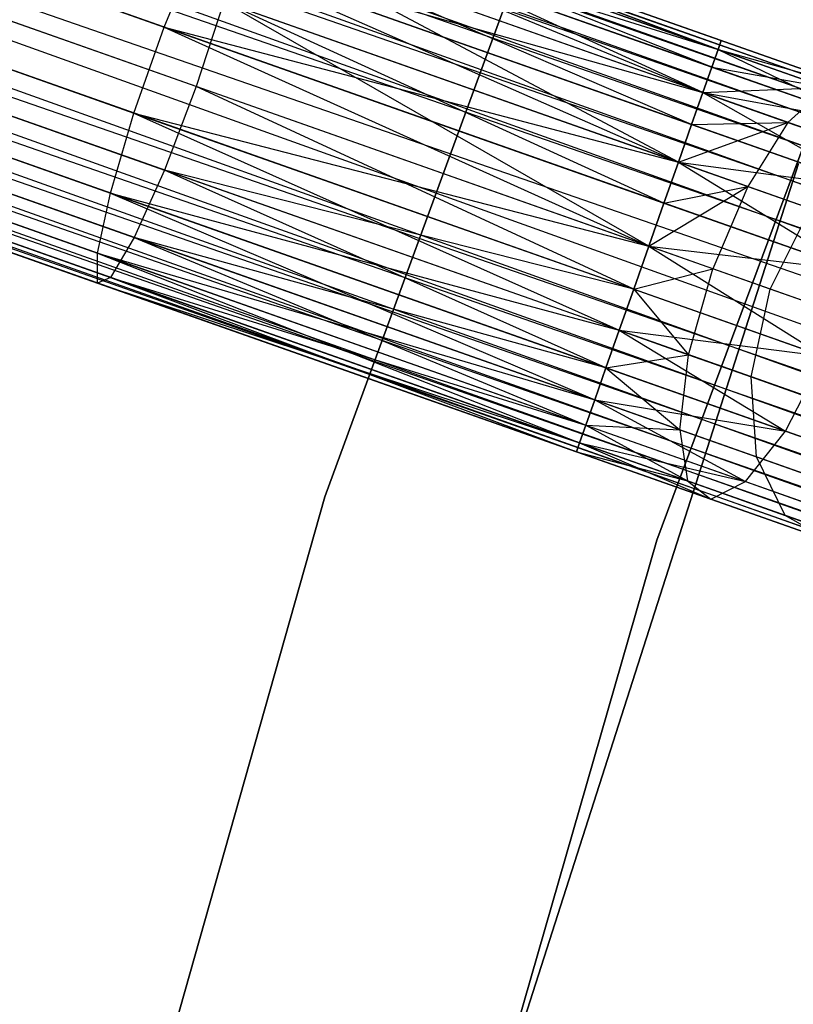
# Model space of a CAD drawing. Extents: x -102 to 102, y -101 to 102.
# Tile 151 of 256: x -61.78 to -58.25, y 17.28 to 21.77. Entities that reach past the tile are written whole.
import ezdxf

# ---------------------------------------------------------------- set-up
doc = ezdxf.new("R2010")
doc.units = 0
doc.header["$LTSCALE"] = 25.4
doc.layers.get('0').update_dxf_attribs({"linetype": 'CONTINUOUS'})

# ---------------------------------------------------------------- blocks, each defined once
blk = doc.blocks.new('NL2500011659_STL')
at = {"color": 0}
for p, q in [((-75.7226, 27.721, -7.3955), (-40.4665, 15.2973, -7.6045)), ((-40.4665, 15.2973, -7.3955), (-75.7226, 27.721, -7.3955)), ((-75.7226, 27.721, -7.3955), (-40.4665, 15.2973, -7.6045)), ((-40.481, 15.2563, -7.191), (-75.7226, 27.721, -7.3955)), ((-40.481, 15.2563, -7.191), (-75.7226, 27.721, -7.3955)), ((-40.4665, 15.2973, -7.3955), (-75.7226, 27.721, -7.3955)), ((-75.737, 27.68, -7.809), (-40.5093, 15.1761, -8)), ((-40.4665, 15.2973, -7.6045), (-75.737, 27.68, -7.809)), ((-40.4665, 15.2973, -7.6045), (-75.737, 27.68, -7.809)), ((-40.481, 15.2563, -7.809), (-75.737, 27.68, -7.809)), ((-40.481, 15.2563, -7.809), (-75.737, 27.68, -7.809)), ((-75.737, 27.68, -7.809), (-40.5093, 15.1761, -8)), ((-75.7653, 27.5998, -7), (-40.481, 15.2563, -7.191)), ((-40.5501, 15.0602, -6.8309), (-75.7653, 27.5998, -7)), ((-40.5501, 15.0602, -6.8309), (-75.7653, 27.5998, -7)), ((-40.5093, 15.1761, -7), (-75.7653, 27.5998, -7)), ((-40.5093, 15.1761, -7), (-75.7653, 27.5998, -7)), ((-75.7653, 27.5998, -7), (-40.481, 15.2563, -7.191)), ((-75.8061, 27.4839, -8.1691), (-40.6017, 14.9137, -8.309)), ((-40.5093, 15.1761, -8), (-75.8061, 27.4839, -8.1691)), ((-40.5093, 15.1761, -8), (-75.8061, 27.4839, -8.1691)), ((-40.5501, 15.0602, -8.1691), (-75.8061, 27.4839, -8.1691)), ((-40.5501, 15.0602, -8.1691), (-75.8061, 27.4839, -8.1691)), ((-75.8061, 27.4839, -8.1691), (-40.6017, 14.9137, -8.309)), ((-75.8578, 27.3374, -6.691), (-40.5501, 15.0602, -6.8309)), ((-40.6619, 14.7429, -6.5865), (-75.8578, 27.3374, -6.691)), ((-40.6619, 14.7429, -6.5865), (-75.8578, 27.3374, -6.691)), ((-40.6017, 14.9137, -6.691), (-75.8578, 27.3374, -6.691)), ((-40.6017, 14.9137, -6.691), (-75.8578, 27.3374, -6.691)), ((-75.8578, 27.3374, -6.691), (-40.5501, 15.0602, -6.8309)), ((-75.9179, 27.1667, -8.4135), (-40.728, 14.5554, -8.4782)), ((-40.6017, 14.9137, -8.309), (-75.9179, 27.1667, -8.4135)), ((-40.6017, 14.9137, -8.309), (-75.9179, 27.1667, -8.4135)), ((-40.6619, 14.7429, -8.4135), (-75.9179, 27.1667, -8.4135)), ((-40.6619, 14.7429, -8.4135), (-75.9179, 27.1667, -8.4135)), ((-75.9179, 27.1667, -8.4135), (-40.728, 14.5554, -8.4782)), ((-75.984, 26.9791, -6.5218), (-40.6619, 14.7429, -6.5865)), ((-40.728, 14.5554, -6.5218), (-75.984, 26.9791, -6.5218)), ((-40.728, 14.5554, -6.5218), (-75.984, 26.9791, -6.5218)), ((-75.984, 26.9791, -6.5218), (-40.6619, 14.7429, -6.5865)), ((-40.728, 14.5554, -8.4782), (-76.0531, 26.783, -8.5)), ((-40.7971, 14.3593, -6.5), (-76.0531, 26.783, -6.5)), ((-40.7971, 14.3593, -6.5), (-76.0531, 26.783, -6.5)), ((-40.7971, 14.3593, -8.5), (-76.0531, 26.783, -8.5)), ((-40.728, 14.5554, -8.4782), (-76.0531, 26.783, -8.5)), ((-40.7971, 14.3593, -8.5), (-76.0531, 26.783, -8.5)), ((-40.8662, 14.1632, -8.4782), (-76.0531, 26.783, -8.5)), ((-40.8662, 14.1632, -8.4782), (-76.0531, 26.783, -8.5)), ((-40.9323, 13.9757, -6.5865), (-76.1222, 26.5869, -6.5218)), ((-40.9323, 13.9757, -6.5865), (-76.1222, 26.5869, -6.5218)), ((-40.8662, 14.1632, -6.5218), (-76.1222, 26.5869, -6.5218)), ((-40.8662, 14.1632, -6.5218), (-76.1222, 26.5869, -6.5218)), ((-76.1883, 26.3994, -8.4135), (-40.9924, 13.8049, -8.309)), ((-40.8662, 14.1632, -8.4782), (-76.1883, 26.3994, -8.4135)), ((-40.8662, 14.1632, -8.4782), (-76.1883, 26.3994, -8.4135)), ((-40.9323, 13.9757, -8.4135), (-76.1883, 26.3994, -8.4135)), ((-40.9323, 13.9757, -8.4135), (-76.1883, 26.3994, -8.4135)), ((-76.1883, 26.3994, -8.4135), (-40.9924, 13.8049, -8.309)), ((-76.2485, 26.2287, -6.691), (-40.9323, 13.9757, -6.5865)), ((-41.0441, 13.6584, -6.8309), (-76.2485, 26.2287, -6.691)), ((-41.0441, 13.6584, -6.8309), (-76.2485, 26.2287, -6.691)), ((-40.9924, 13.8049, -6.691), (-76.2485, 26.2287, -6.691)), ((-40.9924, 13.8049, -6.691), (-76.2485, 26.2287, -6.691)), ((-76.2485, 26.2287, -6.691), (-40.9323, 13.9757, -6.5865)), ((-76.3001, 26.0821, -8.1691), (-41.0849, 13.5425, -8)), ((-40.9924, 13.8049, -8.309), (-76.3001, 26.0821, -8.1691)), ((-40.9924, 13.8049, -8.309), (-76.3001, 26.0821, -8.1691)), ((-41.0441, 13.6584, -8.1691), (-76.3001, 26.0821, -8.1691)), ((-41.0441, 13.6584, -8.1691), (-76.3001, 26.0821, -8.1691)), ((-76.3001, 26.0821, -8.1691), (-41.0849, 13.5425, -8)), ((-76.3409, 25.9662, -7), (-41.0441, 13.6584, -6.8309)), ((-41.1132, 13.4623, -7.191), (-76.3409, 25.9662, -7)), ((-41.1132, 13.4623, -7.191), (-76.3409, 25.9662, -7)), ((-41.0849, 13.5425, -7), (-76.3409, 25.9662, -7)), ((-41.0849, 13.5425, -7), (-76.3409, 25.9662, -7)), ((-76.3409, 25.9662, -7), (-41.0441, 13.6584, -6.8309)), ((-76.3692, 25.886, -7.809), (-41.1276, 13.4213, -7.6045)), ((-41.0849, 13.5425, -8), (-76.3692, 25.886, -7.809)), ((-41.0849, 13.5425, -8), (-76.3692, 25.886, -7.809)), ((-41.1132, 13.4623, -7.809), (-76.3692, 25.886, -7.809)), ((-41.1132, 13.4623, -7.809), (-76.3692, 25.886, -7.809)), ((-76.3692, 25.886, -7.809), (-41.1276, 13.4213, -7.6045)), ((-41.1276, 13.4213, -7.3955), (-76.3836, 25.845, -7.3955)), ((-41.1276, 13.4213, -7.6045), (-76.3836, 25.845, -7.3955)), ((-76.3836, 25.845, -7.3955), (-41.1132, 13.4623, -7.191)), ((-41.1276, 13.4213, -7.6045), (-76.3836, 25.845, -7.3955)), ((-41.1276, 13.4213, -7.3955), (-76.3836, 25.845, -7.3955)), ((-76.3836, 25.845, -7.3955), (-41.1132, 13.4623, -7.191)), ((-58.7491, 24.0558, -308.5), (-60.3829, 19.5971, -308.5)), ((-60.3829, 19.5971, -318), (-58.7491, 24.0558, -318)), ((-58.7491, 24.0558, -308.5), (-60.3829, 19.5971, -308.5)), ((-60.3829, 19.5971, -318), (-58.7491, 24.0558, -318)), ((-58.8694, 19.3995, -308.5), (-57.2331, 23.7973, -308.5)), ((-57.2331, 23.7973, -318), (-58.8694, 19.3995, -318)), ((-57.2331, 23.7973, -318), (-58.8694, 19.3995, -318)), ((-58.8694, 19.3995, -308.5), (-57.2331, 23.7973, -308.5)), ((-63.365, 22.5323, -307.9213), (-61.1159, 21.7398, -308.3385)), ((-63.365, 22.5323, -307.9213), (-61.1159, 21.7398, -308.3385)), ((-60.7596, 22.4483, -307.4707), (-58.5896, 21.6375, -307.809)), ((-60.7596, 22.4483, -307.4707), (-58.5896, 21.6375, -307.809)), ((-60.7596, 22.4483, -307.4707), (-58.5751, 21.6785, -307.6045)), ((-58.5896, 21.6375, -307.191), (-60.7596, 22.4483, -307.4707)), ((-58.5896, 21.6375, -307.191), (-60.7596, 22.4483, -307.4707)), ((-58.5751, 21.6785, -307.3955), (-60.7596, 22.4483, -307.4707)), ((-58.5751, 21.6785, -307.3955), (-60.7596, 22.4483, -307.4707)), ((-60.7596, 22.4483, -307.4707), (-58.5751, 21.6785, -307.6045)), ((-60.7291, 22.3914, -307.0599), (-58.5896, 21.6375, -307.191)), ((-58.6587, 21.4414, -306.8309), (-60.7291, 22.3914, -307.0599)), ((-58.6587, 21.4414, -306.8309), (-60.7291, 22.3914, -307.0599)), ((-58.6178, 21.5573, -307), (-60.7291, 22.3914, -307.0599)), ((-58.6178, 21.5573, -307), (-60.7291, 22.3914, -307.0599)), ((-60.7291, 22.3914, -307.0599), (-58.5896, 21.6375, -307.191)), ((-60.8452, 22.3422, -307.8635), (-58.6587, 21.4414, -308.1691)), ((-60.8452, 22.3422, -307.8635), (-58.6587, 21.4414, -308.1691)), ((-60.8452, 22.3422, -307.8635), (-58.6178, 21.5573, -308)), ((-60.8452, 22.3422, -307.8635), (-58.6178, 21.5573, -308)), ((-60.8452, 22.3422, -307.8635), (-58.5896, 21.6375, -307.809)), ((-60.8452, 22.3422, -307.8635), (-58.5896, 21.6375, -307.809)), ((-60.9701, 21.468, -306.3735), (-63.007, 22.1858, -305.9957)), ((-60.9701, 21.468, -306.3735), (-63.007, 22.1858, -305.9957)), ((-58.7705, 21.1241, -306.5865), (-60.7591, 22.1816, -306.7021)), ((-58.7103, 21.2949, -306.691), (-60.7591, 22.1816, -306.7021)), ((-58.7705, 21.1241, -306.5865), (-60.7591, 22.1816, -306.7021)), ((-58.7103, 21.2949, -306.691), (-60.7591, 22.1816, -306.7021)), ((-58.6587, 21.4414, -306.8309), (-60.7591, 22.1816, -306.7021)), ((-58.6587, 21.4414, -306.8309), (-60.7591, 22.1816, -306.7021)), ((-63.5032, 22.1402, -307.9213), (-61.2541, 21.3476, -308.3385)), ((-63.5032, 22.1402, -307.9213), (-61.2541, 21.3476, -308.3385)), ((-61.1159, 21.7398, -308.3385), (-60.9713, 22.0916, -308.1705)), ((-61.1159, 21.7398, -308.3385), (-60.9713, 22.0916, -308.1705)), ((-60.9713, 22.0916, -308.1705), (-58.7705, 21.1241, -308.4135)), ((-60.9713, 22.0916, -308.1705), (-58.7705, 21.1241, -308.4135)), ((-60.9713, 22.0916, -308.1705), (-58.7103, 21.2949, -308.309)), ((-60.9713, 22.0916, -308.1705), (-58.7103, 21.2949, -308.309)), ((-60.9713, 22.0916, -308.1705), (-58.6587, 21.4414, -308.1691)), ((-60.9713, 22.0916, -308.1705), (-58.6587, 21.4414, -308.1691)), ((-60.8443, 21.8549, -306.4594), (-60.9701, 21.468, -306.3735)), ((-60.8443, 21.8549, -306.4594), (-60.9701, 21.468, -306.3735)), ((-60.8443, 21.8549, -306.4594), (-58.7705, 21.1241, -306.5865)), ((-58.9056, 20.7405, -306.5), (-60.8443, 21.8549, -306.4594)), ((-58.9056, 20.7405, -306.5), (-60.8443, 21.8549, -306.4594)), ((-58.8365, 20.9366, -306.5219), (-60.8443, 21.8549, -306.4594)), ((-58.8365, 20.9366, -306.5219), (-60.8443, 21.8549, -306.4594)), ((-60.8443, 21.8549, -306.4594), (-58.7705, 21.1241, -306.5865)), ((-63.1609, 21.8087, -306.0798), (-61.1147, 21.0877, -306.4594)), ((-63.1609, 21.8087, -306.0798), (-61.1147, 21.0877, -306.4594)), ((-63.5929, 21.769, -307.7567), (-61.362, 20.9829, -308.1705)), ((-63.5929, 21.769, -307.7567), (-61.362, 20.9829, -308.1705)), ((-61.2541, 21.3476, -308.3385), (-61.1159, 21.7398, -308.3385)), ((-61.2541, 21.3476, -308.3385), (-61.1159, 21.7398, -308.3385)), ((-61.1159, 21.7398, -308.3385), (-58.9056, 20.7405, -308.5)), ((-61.1159, 21.7398, -308.3385), (-58.9056, 20.7405, -308.5)), ((-61.1159, 21.7398, -308.3385), (-58.8365, 20.9366, -308.4781)), ((-61.1159, 21.7398, -308.3385), (-58.8365, 20.9366, -308.4781)), ((-61.1159, 21.7398, -308.3385), (-58.7705, 21.1241, -308.4135)), ((-61.1159, 21.7398, -308.3385), (-58.7705, 21.1241, -308.4135)), ((-58.5751, 21.6785, -307.6045), (-58.5896, 21.6375, -307.809)), ((-58.5896, 21.6375, -307.191), (-58.5751, 21.6785, -307.3955)), ((-58.5751, 21.6785, -307.6045), (-58.5896, 21.6375, -307.809)), ((-58.5896, 21.6375, -307.191), (-58.5751, 21.6785, -307.3955)), ((-58.5751, 21.6785, -307.3955), (-57.9617, 21.4623, -307.4985)), ((-58.5751, 21.6785, -307.6045), (-57.9617, 21.4623, -307.4985)), ((-58.5751, 21.6785, -307.6045), (-57.9617, 21.4623, -307.4985)), ((-58.5751, 21.6785, -307.3955), (-57.9617, 21.4623, -307.4985)), ((-58.5896, 21.6375, -307.809), (-58.6178, 21.5573, -308)), ((-58.6178, 21.5573, -307), (-58.5896, 21.6375, -307.191)), ((-58.5896, 21.6375, -307.809), (-58.6178, 21.5573, -308)), ((-58.6178, 21.5573, -307), (-58.5896, 21.6375, -307.191)), ((-58.5896, 21.6375, -307.809), (-58.0967, 21.4638, -307.8918)), ((-58.5896, 21.6375, -307.809), (-58.0967, 21.4638, -307.8918)), ((-58.5896, 21.6375, -307.809), (-57.9617, 21.4623, -307.4985)), ((-58.5896, 21.6375, -307.809), (-57.9617, 21.4623, -307.4985)), ((-58.5896, 21.6375, -307.191), (-57.9617, 21.4623, -307.4985)), ((-58.5896, 21.6375, -307.191), (-57.9617, 21.4623, -307.4985)), ((-58.5896, 21.6375, -307.191), (-57.8892, 21.3005, -307.1223)), ((-58.5896, 21.6375, -307.191), (-57.8892, 21.3005, -307.1223)), ((-58.6178, 21.5573, -308), (-58.6587, 21.4414, -308.1691)), ((-58.6587, 21.4414, -306.8309), (-58.6178, 21.5573, -307)), ((-58.6178, 21.5573, -308), (-58.6587, 21.4414, -308.1691)), ((-58.6587, 21.4414, -306.8309), (-58.6178, 21.5573, -307)), ((-58.6178, 21.5573, -308), (-58.0967, 21.4638, -307.8918)), ((-58.6178, 21.5573, -308), (-58.0967, 21.4638, -307.8918)), ((-58.6178, 21.5573, -307), (-57.8892, 21.3005, -307.1223)), ((-58.6178, 21.5573, -307), (-57.8892, 21.3005, -307.1223)), ((-63.3255, 21.51, -306.3177), (-61.253, 20.7798, -306.7021)), ((-63.3255, 21.51, -306.3177), (-61.253, 20.7798, -306.7021)), ((-63.6187, 21.4831, -307.4558), (-61.4209, 20.7086, -307.8635)), ((-63.6187, 21.4831, -307.4558), (-61.4209, 20.7086, -307.8635)), ((-60.9701, 21.468, -306.3735), (-61.1147, 21.0877, -306.4594)), ((-60.9701, 21.468, -306.3735), (-61.1147, 21.0877, -306.4594)), ((-58.9747, 20.5444, -306.5219), (-60.9701, 21.468, -306.3735)), ((-58.9747, 20.5444, -306.5219), (-60.9701, 21.468, -306.3735)), ((-58.9056, 20.7405, -306.5), (-60.9701, 21.468, -306.3735)), ((-58.9056, 20.7405, -306.5), (-60.9701, 21.468, -306.3735)), ((-58.6587, 21.4414, -308.1691), (-58.0967, 21.4638, -307.8918)), ((-58.6587, 21.4414, -308.1691), (-58.0967, 21.4638, -307.8918)), ((-58.0967, 21.4638, -307.8918), (-58.2708, 21.3047, -308.2343)), ((-58.0967, 21.4638, -307.8918), (-58.2708, 21.3047, -308.2343)), ((-58.6587, 21.4414, -308.1691), (-58.7103, 21.2949, -308.309)), ((-58.7103, 21.2949, -306.691), (-58.6587, 21.4414, -306.8309)), ((-58.6587, 21.4414, -308.1691), (-58.7103, 21.2949, -308.309)), ((-58.7103, 21.2949, -306.691), (-58.6587, 21.4414, -306.8309)), ((-58.6587, 21.4414, -308.1691), (-58.2708, 21.3047, -308.2343)), ((-58.6587, 21.4414, -308.1691), (-58.2708, 21.3047, -308.2343)), ((-58.6587, 21.4414, -306.8309), (-57.8892, 21.3005, -307.1223)), ((-58.6587, 21.4414, -306.8309), (-57.8892, 21.3005, -307.1223)), ((-58.6587, 21.4414, -306.8309), (-57.8916, 21.0064, -306.8285)), ((-58.6587, 21.4414, -306.8309), (-57.8916, 21.0064, -306.8285)), ((-63.576, 21.3318, -307.0709), (-61.4206, 20.5723, -307.4707)), ((-63.576, 21.3318, -307.0709), (-61.4206, 20.5723, -307.4707)), ((-63.4723, 21.3414, -306.6683), (-61.3613, 20.5975, -307.0599)), ((-63.4723, 21.3414, -306.6683), (-61.3613, 20.5975, -307.0599)), ((-61.362, 20.9829, -308.1705), (-61.2541, 21.3476, -308.3385)), ((-61.362, 20.9829, -308.1705), (-61.2541, 21.3476, -308.3385)), ((-61.2541, 21.3476, -308.3385), (-59.0408, 20.3569, -308.4135)), ((-61.2541, 21.3476, -308.3385), (-59.0408, 20.3569, -308.4135)), ((-61.2541, 21.3476, -308.3385), (-58.9747, 20.5444, -308.4781)), ((-61.2541, 21.3476, -308.3385), (-58.9747, 20.5444, -308.4781)), ((-61.2541, 21.3476, -308.3385), (-58.9056, 20.7405, -308.5)), ((-61.2541, 21.3476, -308.3385), (-58.9056, 20.7405, -308.5)), ((-58.7705, 21.1241, -308.4135), (-58.2708, 21.3047, -308.2343)), ((-58.7705, 21.1241, -308.4135), (-58.2708, 21.3047, -308.2343)), ((-58.7103, 21.2949, -308.309), (-58.7705, 21.1241, -308.4135)), ((-58.7705, 21.1241, -306.5865), (-58.7103, 21.2949, -306.691)), ((-58.7103, 21.2949, -308.309), (-58.7705, 21.1241, -308.4135)), ((-58.7705, 21.1241, -306.5865), (-58.7103, 21.2949, -306.691)), ((-58.7103, 21.2949, -308.309), (-58.2708, 21.3047, -308.2343)), ((-58.7103, 21.2949, -308.309), (-58.2708, 21.3047, -308.2343)), ((-58.7103, 21.2949, -306.691), (-57.8916, 21.0064, -306.8285)), ((-58.7103, 21.2949, -306.691), (-57.8916, 21.0064, -306.8285)), ((-58.2708, 21.3047, -308.2343), (-58.4538, 21.0125, -308.4667)), ((-58.2708, 21.3047, -308.2343), (-58.4538, 21.0125, -308.4667)), ((-58.2708, 21.3047, -308.2343), (-57.9209, 21.1814, -308.4233)), ((-58.2708, 21.3047, -308.2343), (-57.9209, 21.1814, -308.4233)), ((-58.2221, 21.1172, -316), (-59.6378, 16.706, -316)), ((-59.6378, 16.706, -315), (-58.2221, 21.1172, -315)), ((-58.2221, 21.1172, -316), (-59.6378, 16.706, -316)), ((-59.6378, 16.706, -315), (-58.2221, 21.1172, -315)), ((-58.7705, 21.1241, -308.4135), (-58.8365, 20.9366, -308.4781)), ((-58.8365, 20.9366, -306.5219), (-58.7705, 21.1241, -306.5865)), ((-58.7705, 21.1241, -308.4135), (-58.8365, 20.9366, -308.4781)), ((-58.8365, 20.9366, -306.5219), (-58.7705, 21.1241, -306.5865)), ((-58.7705, 21.1241, -308.4135), (-58.4538, 21.0125, -308.4667)), ((-58.7705, 21.1241, -308.4135), (-58.4538, 21.0125, -308.4667)), ((-58.7705, 21.1241, -306.5865), (-57.8916, 21.0064, -306.8285)), ((-58.7705, 21.1241, -306.5865), (-57.8916, 21.0064, -306.8285)), ((-58.7705, 21.1241, -306.5865), (-57.9686, 20.6307, -306.6676)), ((-58.7705, 21.1241, -306.5865), (-57.9686, 20.6307, -306.6676)), ((-61.1147, 21.0877, -306.4594), (-61.253, 20.7798, -306.7021)), ((-61.1147, 21.0877, -306.4594), (-61.253, 20.7798, -306.7021)), ((-59.101, 20.1861, -306.691), (-61.1147, 21.0877, -306.4594)), ((-59.0408, 20.3569, -306.5865), (-61.1147, 21.0877, -306.4594)), ((-59.101, 20.1861, -306.691), (-61.1147, 21.0877, -306.4594)), ((-59.0408, 20.3569, -306.5865), (-61.1147, 21.0877, -306.4594)), ((-58.9747, 20.5444, -306.5219), (-61.1147, 21.0877, -306.4594)), ((-58.9747, 20.5444, -306.5219), (-61.1147, 21.0877, -306.4594)), ((-58.9056, 20.7405, -308.5), (-58.4538, 21.0125, -308.4667)), ((-58.9056, 20.7405, -308.5), (-58.4538, 21.0125, -308.4667)), ((-58.8365, 20.9366, -308.4781), (-58.4538, 21.0125, -308.4667)), ((-58.8365, 20.9366, -308.4781), (-58.4538, 21.0125, -308.4667)), ((-58.4538, 21.0125, -308.4667), (-58.6142, 20.6378, -308.549)), ((-58.4538, 21.0125, -308.4667), (-58.6142, 20.6378, -308.549)), ((-58.4538, 21.0125, -308.4667), (-58.1682, 20.9119, -308.621)), ((-58.4538, 21.0125, -308.4667), (-58.1682, 20.9119, -308.621)), ((-61.4209, 20.7086, -307.8635), (-61.362, 20.9829, -308.1705)), ((-61.4209, 20.7086, -307.8635), (-61.362, 20.9829, -308.1705)), ((-61.362, 20.9829, -308.1705), (-59.1526, 20.0396, -308.1691)), ((-61.362, 20.9829, -308.1705), (-59.1526, 20.0396, -308.1691)), ((-61.362, 20.9829, -308.1705), (-59.101, 20.1861, -308.309)), ((-61.362, 20.9829, -308.1705), (-59.101, 20.1861, -308.309)), ((-61.362, 20.9829, -308.1705), (-59.0408, 20.3569, -308.4135)), ((-61.362, 20.9829, -308.1705), (-59.0408, 20.3569, -308.4135)), ((-58.8365, 20.9366, -308.4781), (-58.9056, 20.7405, -308.5)), ((-58.9056, 20.7405, -306.5), (-58.8365, 20.9366, -306.5219)), ((-58.8365, 20.9366, -308.4781), (-58.9056, 20.7405, -308.5)), ((-58.9056, 20.7405, -306.5), (-58.8365, 20.9366, -306.5219)), ((-58.8365, 20.9366, -306.5219), (-57.9686, 20.6307, -306.6676)), ((-58.8365, 20.9366, -306.5219), (-57.9686, 20.6307, -306.6676)), ((-58.3513, 20.5452, -308.691), (-58.1682, 20.9119, -308.621)), ((-58.3513, 20.5452, -308.691), (-58.1682, 20.9119, -308.621)), ((-61.253, 20.7798, -306.7021), (-61.3613, 20.5975, -307.0599)), ((-61.253, 20.7798, -306.7021), (-61.3613, 20.5975, -307.0599)), ((-61.253, 20.7798, -306.7021), (-59.1526, 20.0396, -306.8309)), ((-59.101, 20.1861, -306.691), (-61.253, 20.7798, -306.7021)), ((-59.101, 20.1861, -306.691), (-61.253, 20.7798, -306.7021)), ((-61.253, 20.7798, -306.7021), (-59.1526, 20.0396, -306.8309)), ((-61.253, 20.7798, -306.7021), (-59.1935, 19.9237, -307)), ((-61.253, 20.7798, -306.7021), (-59.1935, 19.9237, -307)), ((-61.4206, 20.5723, -307.4707), (-61.4209, 20.7086, -307.8635)), ((-61.4209, 20.7086, -307.8635), (-59.2217, 19.8435, -307.809)), ((-61.4209, 20.7086, -307.8635), (-59.2217, 19.8435, -307.809)), ((-61.4209, 20.7086, -307.8635), (-59.1935, 19.9237, -308)), ((-61.4209, 20.7086, -307.8635), (-59.1935, 19.9237, -308)), ((-61.4209, 20.7086, -307.8635), (-59.1526, 20.0396, -308.1691)), ((-61.4209, 20.7086, -307.8635), (-59.1526, 20.0396, -308.1691)), ((-61.4206, 20.5723, -307.4707), (-61.4209, 20.7086, -307.8635)), ((-58.9056, 20.7405, -308.5), (-58.9747, 20.5444, -308.4781)), ((-58.9747, 20.5444, -306.5219), (-58.9056, 20.7405, -306.5)), ((-58.9747, 20.5444, -306.5219), (-58.9056, 20.7405, -306.5)), ((-58.9056, 20.7405, -308.5), (-58.9747, 20.5444, -308.4781)), ((-58.6142, 20.6378, -308.549), (-58.9056, 20.7405, -308.5)), ((-58.9056, 20.7405, -306.5), (-57.9686, 20.6307, -306.6676)), ((-58.9056, 20.7405, -306.5), (-57.9686, 20.6307, -306.6676)), ((-58.9056, 20.7405, -306.5), (-58.1068, 20.2385, -306.6676)), ((-58.9056, 20.7405, -306.5), (-58.1068, 20.2385, -306.6676)), ((-58.6142, 20.6378, -308.549), (-58.9056, 20.7405, -308.5)), ((-58.9747, 20.5444, -308.4781), (-58.6142, 20.6378, -308.549)), ((-58.9747, 20.5444, -308.4781), (-58.6142, 20.6378, -308.549)), ((-58.7242, 20.2453, -308.4667), (-58.6142, 20.6378, -308.549)), ((-58.7242, 20.2453, -308.4667), (-58.6142, 20.6378, -308.549)), ((-58.3513, 20.5452, -308.691), (-58.6142, 20.6378, -308.549)), ((-58.3513, 20.5452, -308.691), (-58.6142, 20.6378, -308.549)), ((-61.3613, 20.5975, -307.0599), (-61.4206, 20.5723, -307.4707)), ((-61.3613, 20.5975, -307.0599), (-61.4206, 20.5723, -307.4707)), ((-61.4206, 20.5723, -307.4707), (-59.2362, 19.8025, -307.3955)), ((-61.4206, 20.5723, -307.4707), (-59.2362, 19.8025, -307.6045)), ((-61.4206, 20.5723, -307.4707), (-59.2362, 19.8025, -307.3955)), ((-61.4206, 20.5723, -307.4707), (-59.2362, 19.8025, -307.6045)), ((-61.4206, 20.5723, -307.4707), (-59.2217, 19.8435, -307.809)), ((-61.4206, 20.5723, -307.4707), (-59.2217, 19.8435, -307.809)), ((-61.3613, 20.5975, -307.0599), (-59.1935, 19.9237, -307)), ((-61.3613, 20.5975, -307.0599), (-59.1935, 19.9237, -307)), ((-61.3613, 20.5975, -307.0599), (-59.2217, 19.8435, -307.191)), ((-61.3613, 20.5975, -307.0599), (-59.2217, 19.8435, -307.191)), ((-61.3613, 20.5975, -307.0599), (-59.2362, 19.8025, -307.3955)), ((-61.3613, 20.5975, -307.0599), (-59.2362, 19.8025, -307.3955)), ((-58.9747, 20.5444, -308.4781), (-59.0408, 20.3569, -308.4135)), ((-59.0408, 20.3569, -306.5865), (-58.9747, 20.5444, -306.5219)), ((-59.0408, 20.3569, -306.5865), (-58.9747, 20.5444, -306.5219)), ((-58.9747, 20.5444, -308.4781), (-59.0408, 20.3569, -308.4135)), ((-58.9747, 20.5444, -306.5219), (-58.1068, 20.2385, -306.6676)), ((-58.9747, 20.5444, -306.5219), (-58.1068, 20.2385, -306.6676)), ((-58.9747, 20.5444, -308.4781), (-58.7242, 20.2453, -308.4667)), ((-58.9747, 20.5444, -308.4781), (-58.7242, 20.2453, -308.4667)), ((-58.4385, 20.1446, -308.621), (-58.3513, 20.5452, -308.691)), ((-58.4385, 20.1446, -308.621), (-58.3513, 20.5452, -308.691)), ((-58.1426, 20.4716, -308.9122), (-58.3513, 20.5452, -308.691)), ((-58.1426, 20.4716, -308.9122), (-58.3513, 20.5452, -308.691)), ((-59.0408, 20.3569, -308.4135), (-59.101, 20.1861, -308.309)), ((-59.101, 20.1861, -306.691), (-59.0408, 20.3569, -306.5865)), ((-59.101, 20.1861, -306.691), (-59.0408, 20.3569, -306.5865)), ((-59.0408, 20.3569, -308.4135), (-59.101, 20.1861, -308.309)), ((-59.0408, 20.3569, -306.5865), (-58.1068, 20.2385, -306.6676)), ((-59.0408, 20.3569, -306.5865), (-58.1068, 20.2385, -306.6676)), ((-59.0408, 20.3569, -306.5865), (-58.2823, 19.8976, -306.8285)), ((-59.0408, 20.3569, -306.5865), (-58.2823, 19.8976, -306.8285)), ((-59.0408, 20.3569, -308.4135), (-58.7242, 20.2453, -308.4667)), ((-59.0408, 20.3569, -308.4135), (-58.7242, 20.2453, -308.4667)), ((-59.101, 20.1861, -308.309), (-58.7242, 20.2453, -308.4667)), ((-59.101, 20.1861, -308.309), (-58.7242, 20.2453, -308.4667)), ((-58.7647, 19.9029, -308.2343), (-58.7242, 20.2453, -308.4667)), ((-58.7647, 19.9029, -308.2343), (-58.7242, 20.2453, -308.4667)), ((-58.7242, 20.2453, -308.4667), (-58.4385, 20.1446, -308.621)), ((-58.7242, 20.2453, -308.4667), (-58.4385, 20.1446, -308.621)), ((-58.2823, 19.8976, -306.8285), (-58.1068, 20.2385, -306.6676)), ((-58.2823, 19.8976, -306.8285), (-58.1068, 20.2385, -306.6676)), ((-59.1526, 20.0396, -306.8309), (-59.101, 20.1861, -306.691)), ((-59.101, 20.1861, -308.309), (-59.1526, 20.0396, -308.1691)), ((-59.1526, 20.0396, -306.8309), (-59.101, 20.1861, -306.691)), ((-59.101, 20.1861, -308.309), (-59.1526, 20.0396, -308.1691)), ((-59.101, 20.1861, -306.691), (-58.2823, 19.8976, -306.8285)), ((-59.101, 20.1861, -306.691), (-58.2823, 19.8976, -306.8285)), ((-59.101, 20.1861, -308.309), (-58.7647, 19.9029, -308.2343)), ((-59.101, 20.1861, -308.309), (-58.7647, 19.9029, -308.2343)), ((-58.4148, 19.7796, -308.4233), (-58.4385, 20.1446, -308.621)), ((-58.4385, 20.1446, -308.621), (-58.2118, 20.0648, -308.8614)), ((-58.4148, 19.7796, -308.4233), (-58.4385, 20.1446, -308.621)), ((-58.4385, 20.1446, -308.621), (-58.2118, 20.0648, -308.8614)), ((-59.1935, 19.9237, -307), (-59.1526, 20.0396, -306.8309)), ((-59.1526, 20.0396, -308.1691), (-59.1935, 19.9237, -308)), ((-59.1935, 19.9237, -307), (-59.1526, 20.0396, -306.8309)), ((-59.1526, 20.0396, -308.1691), (-59.1935, 19.9237, -308)), ((-59.1526, 20.0396, -306.8309), (-58.2823, 19.8976, -306.8285)), ((-59.1526, 20.0396, -306.8309), (-58.2823, 19.8976, -306.8285)), ((-59.1526, 20.0396, -306.8309), (-58.4648, 19.667, -307.1223)), ((-59.1526, 20.0396, -306.8309), (-58.4648, 19.667, -307.1223)), ((-59.1526, 20.0396, -308.1691), (-58.7647, 19.9029, -308.2343)), ((-59.1526, 20.0396, -308.1691), (-58.7647, 19.9029, -308.2343)), ((-59.2217, 19.8435, -307.191), (-59.1935, 19.9237, -307)), ((-59.1935, 19.9237, -308), (-59.2217, 19.8435, -307.809)), ((-59.2217, 19.8435, -307.191), (-59.1935, 19.9237, -307)), ((-59.1935, 19.9237, -308), (-59.2217, 19.8435, -307.809)), ((-59.1935, 19.9237, -307), (-58.4648, 19.667, -307.1223)), ((-59.1935, 19.9237, -307), (-58.4648, 19.667, -307.1223)), ((-59.1935, 19.9237, -308), (-58.7289, 19.6698, -307.8918)), ((-59.1935, 19.9237, -308), (-58.7289, 19.6698, -307.8918)), ((-59.1935, 19.9237, -308), (-58.7647, 19.9029, -308.2343)), ((-59.1935, 19.9237, -308), (-58.7647, 19.9029, -308.2343)), ((-58.7647, 19.9029, -308.2343), (-58.7289, 19.6698, -307.8918)), ((-58.7647, 19.9029, -308.2343), (-58.7289, 19.6698, -307.8918)), ((-58.7647, 19.9029, -308.2343), (-58.4148, 19.7796, -308.4233)), ((-58.7647, 19.9029, -308.2343), (-58.4148, 19.7796, -308.4233)), ((-58.4648, 19.667, -307.1223), (-58.2823, 19.8976, -306.8285)), ((-58.4648, 19.667, -307.1223), (-58.2823, 19.8976, -306.8285)), ((-58.2823, 19.8976, -306.8285), (-57.5438, 19.6374, -307.2274)), ((-58.2823, 19.8976, -306.8285), (-57.5438, 19.6374, -307.2274)), ((-59.2362, 19.8025, -307.3955), (-59.2217, 19.8435, -307.191)), ((-59.2217, 19.8435, -307.809), (-59.2362, 19.8025, -307.6045)), ((-59.2362, 19.8025, -307.3955), (-59.2217, 19.8435, -307.191)), ((-59.2217, 19.8435, -307.809), (-59.2362, 19.8025, -307.6045)), ((-59.2362, 19.8025, -307.6045), (-58.6228, 19.5864, -307.4985)), ((-59.2362, 19.8025, -307.3955), (-58.6228, 19.5864, -307.4985)), ((-59.2362, 19.8025, -307.3955), (-58.6228, 19.5864, -307.4985)), ((-59.2362, 19.8025, -307.6045), (-58.6228, 19.5864, -307.4985)), ((-59.2362, 19.8025, -307.6045), (-58.7289, 19.6698, -307.8918)), ((-59.2362, 19.8025, -307.6045), (-58.7289, 19.6698, -307.8918)), ((-59.2217, 19.8435, -307.191), (-58.4648, 19.667, -307.1223)), ((-59.2217, 19.8435, -307.191), (-58.4648, 19.667, -307.1223)), ((-59.2217, 19.8435, -307.191), (-58.6228, 19.5864, -307.4985)), ((-59.2217, 19.8435, -307.191), (-58.6228, 19.5864, -307.4985)), ((-59.2217, 19.8435, -307.809), (-58.7289, 19.6698, -307.8918)), ((-59.2217, 19.8435, -307.809), (-58.7289, 19.6698, -307.8918)), ((-58.2843, 19.5132, -308.132), (-58.4148, 19.7796, -308.4233)), ((-58.4148, 19.7796, -308.4233), (-58.1371, 19.6818, -308.7177)), ((-58.4148, 19.7796, -308.4233), (-58.1371, 19.6818, -308.7177)), ((-58.2843, 19.5132, -308.132), (-58.4148, 19.7796, -308.4233)), ((-58.7289, 19.6698, -307.8918), (-58.6228, 19.5864, -307.4985)), ((-58.7289, 19.6698, -307.8918), (-58.6228, 19.5864, -307.4985)), ((-58.7289, 19.6698, -307.8918), (-58.2843, 19.5132, -308.132)), ((-58.7289, 19.6698, -307.8918), (-58.2843, 19.5132, -308.132)), ((-58.6228, 19.5864, -307.4985), (-58.4648, 19.667, -307.1223)), ((-58.6228, 19.5864, -307.4985), (-58.4648, 19.667, -307.1223)), ((-58.4648, 19.667, -307.1223), (-57.8075, 19.4353, -307.4774)), ((-58.4648, 19.667, -307.1223), (-57.8075, 19.4353, -307.4774)), ((-60.3829, 19.5971, -308.5), (-61.679, 15.0287, -308.5)), ((-61.679, 15.0287, -318), (-60.3829, 19.5971, -318)), ((-60.3829, 19.5971, -308.5), (-61.679, 15.0287, -308.5)), ((-61.679, 15.0287, -318), (-60.3829, 19.5971, -318)), ((-60.3829, 19.5971, -308.5), (-60.3829, 19.5971, -318)), ((-60.3829, 19.5971, -308.5), (-60.3829, 19.5971, -318)), ((-58.6228, 19.5864, -307.4985), (-58.0695, 19.3914, -307.7974)), ((-58.6228, 19.5864, -307.4985), (-58.0695, 19.3914, -307.7974)), ((-58.0695, 19.3914, -307.7974), (-58.2843, 19.5132, -308.132)), ((-58.2843, 19.5132, -308.132), (-57.9315, 19.3888, -308.5061)), ((-58.2843, 19.5132, -308.132), (-57.9315, 19.3888, -308.5061)), ((-58.0695, 19.3914, -307.7974), (-58.2843, 19.5132, -308.132)), ((-60.1684, 14.8906, -308.5), (-58.8694, 19.3995, -308.5)), ((-58.8694, 19.3995, -318), (-60.1684, 14.8906, -318)), ((-58.8694, 19.3995, -318), (-60.1684, 14.8906, -318)), ((-60.1684, 14.8906, -308.5), (-58.8694, 19.3995, -308.5)), ((-58.8694, 19.3995, -318), (-58.8694, 19.3995, -308.5)), ((-58.8694, 19.3995, -318), (-58.8694, 19.3995, -308.5))]:
    blk.add_line(p, q, dxfattribs=at)

msp = doc.modelspace()

# ---------------------------------------------------------------- block references
at = {"color": 0}
msp.add_blockref('NL2500011659_STL', (0, 0), dxfattribs=at)

doc.saveas('drawing.dxf')
